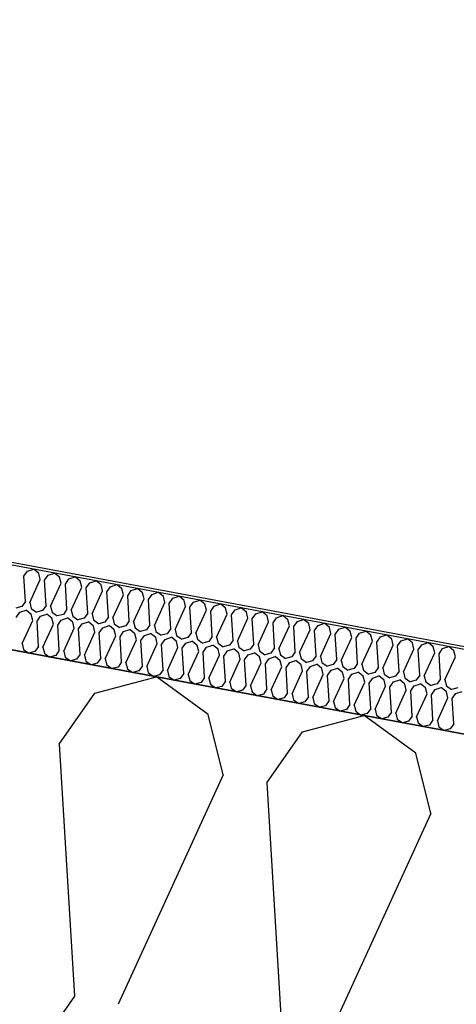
# Model space of a CAD drawing. Header units: millimetres. Extents: x -20520 to 12860, y -2780 to 10870.
# Tile 65 of 147: x -8121 to -7964, y 7231 to 7585. Entities that reach past the tile are written whole.
import ezdxf

# ---------------------------------------------------------------- set-up
doc = ezdxf.new("R2010")
doc.units = ezdxf.units.MM
doc.header["$LTSCALE"] = 0.5
doc.header["$MEASUREMENT"] = 0
doc.linetypes.add('PLINE', pattern=[0])
for name, color, linetype in [('223- Bjelker (Skravur)(Nye konstruksjoner)', 7, 'Continuous'), ('262- Taktekking (Skravur)(Nye konstruksjoner)', 7, 'Continuous'), ('858- Detaljer(Nye konstruksjoner)', 7, 'Continuous')]:
    doc.layers.add(name, color=color, linetype=linetype)
doc.linetypes.add('Membran', pattern='A,0,[2,A-2607.160 Prinsippsnitt fløy F1.Shx,S=0.253968,R=0,X=0,Y=0],-32,0', length=32)

# ---------------------------------------------------------------- blocks, each defined once
blk = doc.blocks.new('*X26')
at = {"layer": '262- Taktekking (Skravur)(Nye konstruksjoner)', "linetype": 'PLINE'}
for p, q in [((-8119.24, 7384.61), (-8117.96, 7386.44)), ((-8118.69, 7375.55), (-8119.24, 7384.61)), ((-8117.96, 7386.44), (-8115.71, 7387.19)), ((-8113.88, 7385.68), (-8115.71, 7387.19)), ((-8113.35, 7383.51), (-8113.88, 7385.68)), ((-8111.78, 7383.22), (-8110.5, 7385.05)), ((-8110.5, 7385.05), (-8108.25, 7385.8)), ((-8106.42, 7384.29), (-8108.25, 7385.8)), ((-8117.12, 7375.26), (-8113.35, 7383.51)), ((-8111.23, 7374.17), (-8111.78, 7383.22)), ((-8109.66, 7373.87), (-8105.89, 7382.12)), ((-8105.89, 7382.12), (-8106.42, 7384.29)), ((-8104.32, 7381.83), (-8103.04, 7383.66)), ((-8103.77, 7372.78), (-8104.32, 7381.83)), ((-8103.04, 7383.66), (-8100.79, 7384.42)), ((-8098.97, 7382.9), (-8100.79, 7384.42)), ((-8098.43, 7380.73), (-8098.97, 7382.9)), ((-8096.86, 7380.44), (-8095.58, 7382.27)), ((-8095.58, 7382.27), (-8093.33, 7383.03)), ((-8091.51, 7381.51), (-8093.33, 7383.03)), ((-8090.97, 7379.34), (-8091.51, 7381.51)), ((-8088.12, 7380.88), (-8085.87, 7381.64)), ((-8084.05, 7380.12), (-8085.87, 7381.64)), ((-8102.2, 7372.48), (-8098.43, 7380.73)), ((-8096.31, 7371.39), (-8096.86, 7380.44)), ((-8094.74, 7371.1), (-8090.97, 7379.34)), ((-8089.4, 7379.05), (-8088.12, 7380.88)), ((-8088.85, 7370), (-8089.4, 7379.05)), ((-8087.28, 7369.71), (-8083.51, 7377.95)), ((-8083.51, 7377.95), (-8084.05, 7380.12)), ((-8081.94, 7377.66), (-8080.66, 7379.49)), ((-8081.39, 7368.61), (-8081.94, 7377.66)), ((-8080.66, 7379.49), (-8078.41, 7380.25)), ((-8076.59, 7378.73), (-8078.41, 7380.25)), ((-8076.05, 7376.56), (-8076.59, 7378.73)), ((-8074.48, 7376.27), (-8073.2, 7378.1)), ((-8073.2, 7378.1), (-8070.95, 7378.86)), ((-8069.13, 7377.34), (-8070.95, 7378.86)), ((-8065.74, 7376.71), (-8063.49, 7377.47)), ((-8061.67, 7375.95), (-8063.49, 7377.47)), ((-8118.69, 7375.55), (-8119.97, 7373.73)), ((-8117.12, 7375.26), (-8116.58, 7373.1)), ((-8111.23, 7374.17), (-8112.51, 7372.34)), ((-8109.66, 7373.87), (-8109.12, 7371.71)), ((-8079.82, 7368.32), (-8076.05, 7376.56)), ((-8073.93, 7367.22), (-8074.48, 7376.27)), ((-8072.36, 7366.93), (-8068.59, 7375.17)), ((-8068.59, 7375.17), (-8069.13, 7377.34)), ((-8067.02, 7374.88), (-8065.74, 7376.71)), ((-8066.47, 7365.83), (-8067.02, 7374.88)), ((-8061.13, 7373.79), (-8061.67, 7375.95)), ((-8059.56, 7373.49), (-8058.28, 7375.32)), ((-8058.28, 7375.32), (-8056.03, 7376.08)), ((-8054.21, 7374.56), (-8056.03, 7376.08)), ((-8053.67, 7372.4), (-8054.21, 7374.56)), ((-8052.1, 7372.1), (-8050.82, 7373.93)), ((-8050.82, 7373.93), (-8048.57, 7374.69)), ((-8046.75, 7373.17), (-8048.57, 7374.69)), ((-8119.97, 7373.73), (-8122.19, 7373.14)), ((-8121.99, 7369.86), (-8120.71, 7371.69)), ((-8120.71, 7371.69), (-8118.46, 7372.45)), ((-8116.63, 7370.93), (-8118.46, 7372.45)), ((-8116.09, 7368.76), (-8116.63, 7370.93)), ((-8116.58, 7373.1), (-8114.73, 7371.75)), ((-8112.51, 7372.34), (-8114.73, 7371.75)), ((-8114.53, 7368.47), (-8113.25, 7370.3)), ((-8113.25, 7370.3), (-8111, 7371.06)), ((-8109.17, 7369.54), (-8111, 7371.06)), ((-8109.12, 7371.71), (-8107.27, 7370.36)), ((-8105.05, 7370.95), (-8107.27, 7370.36)), ((-8103.77, 7372.78), (-8105.05, 7370.95)), ((-8102.2, 7372.48), (-8101.66, 7370.32)), ((-8101.66, 7370.32), (-8099.81, 7368.97)), ((-8096.31, 7371.39), (-8097.59, 7369.56)), ((-8094.74, 7371.1), (-8094.21, 7368.93)), ((-8064.9, 7365.54), (-8061.13, 7373.79)), ((-8059.01, 7364.44), (-8059.56, 7373.49)), ((-8057.44, 7364.15), (-8053.67, 7372.4)), ((-8051.55, 7363.05), (-8052.1, 7372.1)), ((-8049.98, 7362.76), (-8046.21, 7371.01)), ((-8046.21, 7371.01), (-8046.75, 7373.17)), ((-8044.64, 7370.72), (-8043.36, 7372.54)), ((-8044.09, 7361.66), (-8044.64, 7370.72)), ((-8043.36, 7372.54), (-8041.11, 7373.3)), ((-8039.29, 7371.78), (-8041.11, 7373.3)), ((-8038.75, 7369.62), (-8039.29, 7371.78)), ((-8037.18, 7369.33), (-8035.9, 7371.15)), ((-8035.9, 7371.15), (-8033.65, 7371.91)), ((-8031.83, 7370.4), (-8033.65, 7371.91)), ((-8031.29, 7368.23), (-8031.83, 7370.4)), ((-8028.44, 7369.76), (-8026.19, 7370.52)), ((-8024.37, 7369.01), (-8026.19, 7370.52)), ((-8119.87, 7360.52), (-8116.09, 7368.76)), ((-8113.98, 7359.42), (-8114.53, 7368.47)), ((-8112.41, 7359.13), (-8108.63, 7367.37)), ((-8108.63, 7367.37), (-8109.17, 7369.54)), ((-8107.07, 7367.08), (-8105.79, 7368.91)), ((-8106.52, 7358.03), (-8107.07, 7367.08)), ((-8105.79, 7368.91), (-8103.54, 7369.67)), ((-8101.71, 7368.15), (-8103.54, 7369.67)), ((-8101.17, 7365.99), (-8101.71, 7368.15)), ((-8097.59, 7369.56), (-8099.81, 7368.97)), ((-8099.61, 7365.69), (-8098.33, 7367.52)), ((-8098.33, 7367.52), (-8096.08, 7368.28)), ((-8094.25, 7366.76), (-8096.08, 7368.28)), ((-8093.71, 7364.6), (-8094.25, 7366.76)), ((-8094.21, 7368.93), (-8092.35, 7367.58)), ((-8090.13, 7368.17), (-8092.35, 7367.58)), ((-8090.87, 7366.13), (-8088.62, 7366.89)), ((-8088.85, 7370), (-8090.13, 7368.17)), ((-8086.79, 7365.37), (-8088.62, 7366.89)), ((-8087.28, 7369.71), (-8086.75, 7367.54)), ((-8086.75, 7367.54), (-8084.89, 7366.2)), ((-8082.67, 7366.78), (-8084.89, 7366.2)), ((-8081.39, 7368.61), (-8082.67, 7366.78)), ((-8079.82, 7368.32), (-8079.29, 7366.15)), ((-8073.93, 7367.22), (-8075.21, 7365.39)), ((-8072.36, 7366.93), (-8071.83, 7364.76)), ((-8042.52, 7361.37), (-8038.75, 7369.62)), ((-8036.63, 7360.27), (-8037.18, 7369.33)), ((-8035.07, 7359.98), (-8031.29, 7368.23)), ((-8029.72, 7367.94), (-8028.44, 7369.76)), ((-8029.17, 7358.88), (-8029.72, 7367.94)), ((-8027.61, 7358.59), (-8023.83, 7366.84)), ((-8023.83, 7366.84), (-8024.37, 7369.01)), ((-8022.26, 7366.55), (-8020.98, 7368.38)), ((-8020.98, 7368.38), (-8018.73, 7369.13)), ((-8016.91, 7367.62), (-8018.73, 7369.13)), ((-8016.37, 7365.45), (-8016.91, 7367.62)), ((-8014.81, 7365.16), (-8013.52, 7366.99)), ((-8013.52, 7366.99), (-8011.28, 7367.74)), ((-8009.45, 7366.23), (-8011.28, 7367.74)), ((-8104.95, 7357.74), (-8101.17, 7365.99)), ((-8099.06, 7356.64), (-8099.61, 7365.69)), ((-8097.49, 7356.35), (-8093.71, 7364.6)), ((-8092.15, 7364.3), (-8090.87, 7366.13)), ((-8091.6, 7355.25), (-8092.15, 7364.3)), ((-8086.26, 7363.21), (-8086.79, 7365.37)), ((-8084.69, 7362.92), (-8083.41, 7364.74)), ((-8083.41, 7364.74), (-8081.16, 7365.5)), ((-8079.33, 7363.98), (-8081.16, 7365.5)), ((-8078.8, 7361.82), (-8079.33, 7363.98)), ((-8079.29, 7366.15), (-8077.43, 7364.81)), ((-8075.21, 7365.39), (-8077.43, 7364.81)), ((-8077.23, 7361.53), (-8075.95, 7363.35)), ((-8075.95, 7363.35), (-8073.7, 7364.11)), ((-8071.87, 7362.6), (-8073.7, 7364.11)), ((-8071.83, 7364.76), (-8069.97, 7363.42)), ((-8067.75, 7364), (-8069.97, 7363.42)), ((-8066.47, 7365.83), (-8067.75, 7364)), ((-8064.9, 7365.54), (-8064.37, 7363.37)), ((-8064.37, 7363.37), (-8062.51, 7362.03)), ((-8059.01, 7364.44), (-8060.29, 7362.61)), ((-8057.44, 7364.15), (-8056.91, 7361.98)), ((-8021.71, 7357.49), (-8022.26, 7366.55)), ((-8020.15, 7357.2), (-8016.37, 7365.45)), ((-8014.25, 7356.1), (-8014.81, 7365.16)), ((-8012.69, 7355.81), (-8008.91, 7364.06)), ((-8008.91, 7364.06), (-8009.45, 7366.23)), ((-8007.35, 7363.77), (-8006.06, 7365.6)), ((-8006.79, 7354.72), (-8007.35, 7363.77)), ((-8006.06, 7365.6), (-8003.82, 7366.35)), ((-8001.99, 7364.84), (-8003.82, 7366.35)), ((-8001.45, 7362.67), (-8001.99, 7364.84)), ((-7999.89, 7362.38), (-7998.6, 7364.21)), ((-7998.6, 7364.21), (-7996.36, 7364.97)), ((-7994.53, 7363.45), (-7996.36, 7364.97)), ((-7993.99, 7361.28), (-7994.53, 7363.45)), ((-7991.15, 7362.82), (-7988.9, 7363.58)), ((-7987.07, 7362.06), (-7988.9, 7363.58)), ((-8119.87, 7360.52), (-8119.33, 7358.35)), ((-8090.03, 7354.96), (-8086.26, 7363.21)), ((-8084.14, 7353.86), (-8084.69, 7362.92)), ((-8082.57, 7353.57), (-8078.8, 7361.82)), ((-8076.68, 7352.47), (-8077.23, 7361.53)), ((-8075.11, 7352.18), (-8071.34, 7360.43)), ((-8071.34, 7360.43), (-8071.87, 7362.6)), ((-8069.77, 7360.14), (-8068.49, 7361.96)), ((-8069.22, 7351.08), (-8069.77, 7360.14)), ((-8068.49, 7361.96), (-8066.24, 7362.72)), ((-8064.41, 7361.21), (-8066.24, 7362.72)), ((-8063.88, 7359.04), (-8064.41, 7361.21)), ((-8060.29, 7362.61), (-8062.51, 7362.03)), ((-8062.31, 7358.75), (-8061.03, 7360.58)), ((-8061.03, 7360.58), (-8058.78, 7361.33)), ((-8056.95, 7359.82), (-8058.78, 7361.33)), ((-8056.42, 7357.65), (-8056.95, 7359.82)), ((-8056.91, 7361.98), (-8055.05, 7360.64)), ((-8052.83, 7361.22), (-8055.05, 7360.64)), ((-8053.57, 7359.19), (-8051.32, 7359.94)), ((-8051.55, 7363.05), (-8052.83, 7361.22)), ((-8049.49, 7358.43), (-8051.32, 7359.94)), ((-8049.98, 7362.76), (-8049.45, 7360.59)), ((-8049.45, 7360.59), (-8047.59, 7359.25)), ((-8045.37, 7359.83), (-8047.59, 7359.25)), ((-8044.09, 7361.66), (-8045.37, 7359.83)), ((-8042.52, 7361.37), (-8041.99, 7359.2)), ((-8036.63, 7360.27), (-8037.91, 7358.44)), ((-8035.07, 7359.98), (-8034.53, 7357.81)), ((-8005.23, 7354.42), (-8001.45, 7362.67)), ((-7999.33, 7353.33), (-7999.89, 7362.38)), ((-7997.77, 7353.03), (-7993.99, 7361.28)), ((-7992.43, 7360.99), (-7991.15, 7362.82)), ((-7991.87, 7351.94), (-7992.43, 7360.99)), ((-7990.31, 7351.65), (-7986.53, 7359.89)), ((-7986.53, 7359.89), (-7987.07, 7362.06)), ((-7984.97, 7359.6), (-7983.69, 7361.43)), ((-7983.69, 7361.43), (-7981.44, 7362.19)), ((-7979.61, 7360.67), (-7981.44, 7362.19)), ((-7979.07, 7358.5), (-7979.61, 7360.67)), ((-7977.51, 7358.21), (-7976.23, 7360.04)), ((-7976.23, 7360.04), (-7973.98, 7360.8)), ((-7972.15, 7359.28), (-7973.98, 7360.8)), ((-8119.33, 7358.35), (-8117.47, 7357.01)), ((-8115.26, 7357.59), (-8117.47, 7357.01)), ((-8113.98, 7359.42), (-8115.26, 7357.59)), ((-8112.41, 7359.13), (-8111.87, 7356.96)), ((-8111.87, 7356.96), (-8110.01, 7355.62)), ((-8107.8, 7356.2), (-8110.01, 7355.62)), ((-8106.52, 7358.03), (-8107.8, 7356.2)), ((-8104.95, 7357.74), (-8104.41, 7355.57)), ((-8099.06, 7356.64), (-8100.34, 7354.81)), ((-8097.49, 7356.35), (-8096.95, 7354.18)), ((-8067.65, 7350.79), (-8063.88, 7359.04)), ((-8061.76, 7349.69), (-8062.31, 7358.75)), ((-8060.19, 7349.4), (-8056.42, 7357.65)), ((-8054.85, 7357.36), (-8053.57, 7359.19)), ((-8054.3, 7348.3), (-8054.85, 7357.36)), ((-8052.73, 7348.01), (-8048.96, 7356.26)), ((-8048.96, 7356.26), (-8049.49, 7358.43)), ((-8047.39, 7355.97), (-8046.11, 7357.8)), ((-8046.11, 7357.8), (-8043.86, 7358.55)), ((-8042.03, 7357.04), (-8043.86, 7358.55)), ((-8041.5, 7354.87), (-8042.03, 7357.04)), ((-8041.99, 7359.2), (-8040.13, 7357.86)), ((-8037.91, 7358.44), (-8040.13, 7357.86)), ((-8039.93, 7354.58), (-8038.65, 7356.41)), ((-8038.65, 7356.41), (-8036.4, 7357.17)), ((-8034.57, 7355.65), (-8036.4, 7357.17)), ((-8034.53, 7357.81), (-8032.67, 7356.47)), ((-8030.45, 7357.06), (-8032.67, 7356.47)), ((-8029.17, 7358.88), (-8030.45, 7357.06)), ((-8027.61, 7358.59), (-8027.07, 7356.42)), ((-8027.07, 7356.42), (-8025.21, 7355.08)), ((-8021.71, 7357.49), (-8022.99, 7355.67)), ((-8020.15, 7357.2), (-8019.61, 7355.04)), ((-7984.41, 7350.55), (-7984.97, 7359.6)), ((-7982.85, 7350.26), (-7979.07, 7358.5)), ((-7976.96, 7349.16), (-7977.51, 7358.21)), ((-7975.39, 7348.87), (-7971.61, 7357.11)), ((-7971.61, 7357.11), (-7972.15, 7359.28)), ((-7970.05, 7356.82), (-7968.77, 7358.65)), ((-7969.5, 7347.77), (-7970.05, 7356.82)), ((-7968.77, 7358.65), (-7966.52, 7359.41)), ((-7964.69, 7357.89), (-7966.52, 7359.41)), ((-7964.15, 7355.72), (-7964.69, 7357.89)), ((-8104.41, 7355.57), (-8102.55, 7354.23)), ((-8100.34, 7354.81), (-8102.55, 7354.23)), ((-8096.95, 7354.18), (-8095.09, 7352.84)), ((-8092.88, 7353.42), (-8095.09, 7352.84)), ((-8091.6, 7355.25), (-8092.88, 7353.42)), ((-8090.03, 7354.96), (-8089.49, 7352.79)), ((-8089.49, 7352.79), (-8087.63, 7351.45)), ((-8084.14, 7353.86), (-8085.42, 7352.03)), ((-8082.57, 7353.57), (-8082.03, 7351.4)), ((-8046.84, 7346.92), (-8047.39, 7355.97)), ((-8045.27, 7346.62), (-8041.5, 7354.87)), ((-8039.38, 7345.53), (-8039.93, 7354.58)), ((-8037.81, 7345.23), (-8034.04, 7353.48)), ((-8034.04, 7353.48), (-8034.57, 7355.65)), ((-8032.47, 7353.19), (-8031.19, 7355.02)), ((-8031.92, 7344.14), (-8032.47, 7353.19)), ((-8031.19, 7355.02), (-8028.94, 7355.78)), ((-8027.12, 7354.26), (-8028.94, 7355.78)), ((-8026.58, 7352.09), (-8027.12, 7354.26)), ((-8022.99, 7355.67), (-8025.21, 7355.08)), ((-8025.01, 7351.8), (-8023.73, 7353.63)), ((-8023.73, 7353.63), (-8021.48, 7354.39)), ((-8019.66, 7352.87), (-8021.48, 7354.39)), ((-8019.12, 7350.7), (-8019.66, 7352.87)), ((-8019.61, 7355.04), (-8017.75, 7353.69)), ((-8015.53, 7354.28), (-8017.75, 7353.69)), ((-8016.27, 7352.24), (-8014.02, 7353)), ((-8014.25, 7356.1), (-8015.53, 7354.28)), ((-8012.2, 7351.48), (-8014.02, 7353)), ((-8012.69, 7355.81), (-8012.15, 7353.65)), ((-8012.15, 7353.65), (-8010.29, 7352.3)), ((-8008.07, 7352.89), (-8010.29, 7352.3)), ((-8006.79, 7354.72), (-8008.07, 7352.89)), ((-8005.23, 7354.42), (-8004.69, 7352.26)), ((-7999.33, 7353.33), (-8000.62, 7351.5)), ((-7997.77, 7353.03), (-7997.23, 7350.87)), ((-7967.93, 7347.48), (-7964.15, 7355.72)), ((-8085.42, 7352.03), (-8087.63, 7351.45)), ((-8082.03, 7351.4), (-8080.17, 7350.06)), ((-8077.96, 7350.64), (-8080.17, 7350.06)), ((-8076.68, 7352.47), (-8077.96, 7350.64)), ((-8075.11, 7352.18), (-8074.57, 7350.01)), ((-8074.57, 7350.01), (-8072.72, 7348.67)), ((-8070.5, 7349.26), (-8072.72, 7348.67)), ((-8069.22, 7351.08), (-8070.5, 7349.26)), ((-8067.65, 7350.79), (-8067.11, 7348.62)), ((-8061.76, 7349.69), (-8063.04, 7347.87)), ((-8060.19, 7349.4), (-8059.65, 7347.24)), ((-8030.35, 7343.85), (-8026.58, 7352.09)), ((-8024.46, 7342.75), (-8025.01, 7351.8)), ((-8022.89, 7342.46), (-8019.12, 7350.7)), ((-8017.55, 7350.41), (-8016.27, 7352.24)), ((-8017, 7341.36), (-8017.55, 7350.41)), ((-8015.43, 7341.07), (-8011.66, 7349.31)), ((-8011.66, 7349.31), (-8012.2, 7351.48)), ((-8010.09, 7349.02), (-8008.81, 7350.85)), ((-8008.81, 7350.85), (-8006.56, 7351.61)), ((-8004.74, 7350.09), (-8006.56, 7351.61)), ((-8004.2, 7347.92), (-8004.74, 7350.09)), ((-8004.69, 7352.26), (-8002.83, 7350.91)), ((-8000.62, 7351.5), (-8002.83, 7350.91)), ((-8002.63, 7347.63), (-8001.35, 7349.46)), ((-8001.35, 7349.46), (-7999.1, 7350.22)), ((-7997.28, 7348.7), (-7999.1, 7350.22)), ((-7997.23, 7350.87), (-7995.37, 7349.52)), ((-7993.16, 7350.11), (-7995.37, 7349.52)), ((-7991.87, 7351.94), (-7993.16, 7350.11)), ((-7990.31, 7351.65), (-7989.77, 7349.48)), ((-7989.77, 7349.48), (-7987.91, 7348.13)), ((-7984.41, 7350.55), (-7985.7, 7348.72)), ((-7982.85, 7350.26), (-7982.31, 7348.09)), ((-7976.96, 7349.16), (-7978.24, 7347.33)), ((-8067.11, 7348.62), (-8065.26, 7347.28)), ((-8063.04, 7347.87), (-8065.26, 7347.28)), ((-8059.65, 7347.24), (-8057.8, 7345.89)), ((-8055.58, 7346.48), (-8057.8, 7345.89)), ((-8054.3, 7348.3), (-8055.58, 7346.48)), ((-8052.73, 7348.01), (-8052.19, 7345.85)), ((-8052.19, 7345.85), (-8050.34, 7344.5)), ((-8046.84, 7346.92), (-8048.12, 7345.09)), ((-8045.27, 7346.62), (-8044.73, 7344.46)), ((-8009.54, 7339.97), (-8010.09, 7349.02)), ((-8007.97, 7339.68), (-8004.2, 7347.92)), ((-8002.08, 7338.58), (-8002.63, 7347.63)), ((-8000.51, 7338.29), (-7996.74, 7346.54)), ((-7996.74, 7346.54), (-7997.28, 7348.7)), ((-7995.17, 7346.24), (-7993.89, 7348.07)), ((-7994.62, 7337.19), (-7995.17, 7346.24)), ((-7993.89, 7348.07), (-7991.64, 7348.83)), ((-7989.82, 7347.31), (-7991.64, 7348.83)), ((-7989.28, 7345.15), (-7989.82, 7347.31)), ((-7985.7, 7348.72), (-7987.91, 7348.13)), ((-7987.71, 7344.85), (-7986.43, 7346.68)), ((-7986.43, 7346.68), (-7984.18, 7347.44)), ((-7982.36, 7345.92), (-7984.18, 7347.44)), ((-7981.82, 7343.76), (-7982.36, 7345.92)), ((-7982.31, 7348.09), (-7980.45, 7346.75)), ((-7978.24, 7347.33), (-7980.45, 7346.75)), ((-7978.97, 7345.29), (-7976.72, 7346.05)), ((-7974.9, 7344.53), (-7976.72, 7346.05)), ((-7975.39, 7348.87), (-7974.85, 7346.7)), ((-7974.85, 7346.7), (-7972.99, 7345.36)), ((-7970.78, 7345.94), (-7972.99, 7345.36)), ((-7969.5, 7347.77), (-7970.78, 7345.94)), ((-7967.93, 7347.48), (-7967.39, 7345.31)), ((-8048.12, 7345.09), (-8050.34, 7344.5)), ((-8044.73, 7344.46), (-8042.88, 7343.11)), ((-8040.66, 7343.7), (-8042.88, 7343.11)), ((-8039.38, 7345.53), (-8040.66, 7343.7)), ((-8037.81, 7345.23), (-8037.27, 7343.07)), ((-8037.27, 7343.07), (-8035.42, 7341.72)), ((-8033.2, 7342.31), (-8035.42, 7341.72)), ((-8031.92, 7344.14), (-8033.2, 7342.31)), ((-8030.35, 7343.85), (-8029.81, 7341.68)), ((-8024.46, 7342.75), (-8025.74, 7340.92)), ((-8022.89, 7342.46), (-8022.36, 7340.29)), ((-7993.05, 7336.9), (-7989.28, 7345.15)), ((-7987.16, 7335.8), (-7987.71, 7344.85)), ((-7985.59, 7335.51), (-7981.82, 7343.76)), ((-7980.25, 7343.46), (-7978.97, 7345.29)), ((-7979.7, 7334.41), (-7980.25, 7343.46)), ((-7978.13, 7334.12), (-7974.36, 7342.37)), ((-7974.36, 7342.37), (-7974.9, 7344.53)), ((-7972.79, 7342.08), (-7971.51, 7343.9)), ((-7972.24, 7333.02), (-7972.79, 7342.08)), ((-7971.51, 7343.9), (-7969.26, 7344.66)), ((-7967.44, 7343.15), (-7969.26, 7344.66)), ((-7966.9, 7340.98), (-7967.44, 7343.15)), ((-7967.39, 7345.31), (-7965.53, 7343.97)), ((-7963.32, 7344.55), (-7965.53, 7343.97)), ((-7965.33, 7340.69), (-7964.05, 7342.51)), ((-7964.05, 7342.51), (-7961.8, 7343.27)), ((-8029.81, 7341.68), (-8027.96, 7340.33)), ((-8025.74, 7340.92), (-8027.96, 7340.33)), ((-8022.36, 7340.29), (-8020.5, 7338.95)), ((-8018.28, 7339.53), (-8020.5, 7338.95)), ((-8017, 7341.36), (-8018.28, 7339.53)), ((-8015.43, 7341.07), (-8014.9, 7338.9)), ((-8014.9, 7338.9), (-8013.04, 7337.56)), ((-8009.54, 7339.97), (-8010.82, 7338.14)), ((-8007.97, 7339.68), (-8007.44, 7337.51)), ((-8002.08, 7338.58), (-8003.36, 7336.75)), ((-7970.67, 7332.73), (-7966.9, 7340.98)), ((-7964.78, 7331.63), (-7965.33, 7340.69)), ((-8010.82, 7338.14), (-8013.04, 7337.56)), ((-8007.44, 7337.51), (-8005.58, 7336.17)), ((-8003.36, 7336.75), (-8005.58, 7336.17)), ((-8000.51, 7338.29), (-7999.98, 7336.12)), ((-7999.98, 7336.12), (-7998.12, 7334.78)), ((-7995.9, 7335.36), (-7998.12, 7334.78)), ((-7994.62, 7337.19), (-7995.9, 7335.36)), ((-7993.05, 7336.9), (-7992.52, 7334.73)), ((-7987.16, 7335.8), (-7988.44, 7333.97)), ((-7985.59, 7335.51), (-7985.06, 7333.34)), ((-7992.52, 7334.73), (-7990.66, 7333.39)), ((-7988.44, 7333.97), (-7990.66, 7333.39)), ((-7985.06, 7333.34), (-7983.2, 7332)), ((-7980.98, 7332.58), (-7983.2, 7332)), ((-7979.7, 7334.41), (-7980.98, 7332.58)), ((-7978.13, 7334.12), (-7977.6, 7331.95)), ((-7977.6, 7331.95), (-7975.74, 7330.61)), ((-7972.24, 7333.02), (-7973.52, 7331.19)), ((-7970.67, 7332.73), (-7970.14, 7330.56)), ((-7964.78, 7331.63), (-7966.06, 7329.81)), ((-7973.52, 7331.19), (-7975.74, 7330.61)), ((-7970.14, 7330.56), (-7968.28, 7329.22)), ((-7966.06, 7329.81), (-7968.28, 7329.22))]:
    blk.add_line(p, q, dxfattribs=at)
blk = doc.blocks.new('*X27')
at = {"layer": '223- Bjelker (Skravur)(Nye konstruksjoner)', "linetype": 'PLINE'}
for p, q in [((-8093.77, 7342.62), (-8071.6, 7348.46)), ((-8053.02, 7335.03), (-8071.6, 7348.46)), ((-8106.58, 7324.33), (-8093.77, 7342.62)), ((-8047.65, 7313.36), (-8053.02, 7335.03)), ((-8019.17, 7328.72), (-7997, 7334.57)), ((-7978.43, 7321.14), (-7997, 7334.57)), ((-8031.98, 7310.44), (-8019.17, 7328.72)), ((-8106.58, 7324.33), (-8101.06, 7233.8)), ((-7973.06, 7299.47), (-7978.43, 7321.14)), ((-8047.65, 7313.36), (-8085.39, 7230.88)), ((-8031.98, 7310.44), (-8026.47, 7219.91)), ((-7973.06, 7299.47), (-8010.79, 7216.99)), ((-8101.06, 7233.8), (-8113.87, 7215.52))]:
    blk.add_line(p, q, dxfattribs=at)

msp = doc.modelspace()

# ---------------------------------------------------------------- linework, layer by layer
at = {"layer": '223- Bjelker (Skravur)(Nye konstruksjoner)', "linetype": 'PLINE', "flags": 128}
msp.add_lwpolyline([(-12900, 7942.55), (-6445.74, 6740.5), (-6445.74, 7045.66), (-12900, 8247.71)], close=True, dxfattribs=at)
at = {"layer": '262- Taktekking (Skravur)(Nye konstruksjoner)', "linetype": 'PLINE', "flags": 128}
msp.add_lwpolyline([(-12880, 8243.99), (-6225.74, 7004.69), (-6225.74, 7035.2), (-12880, 8274.5)], close=True, dxfattribs=at)
at = {"layer": '858- Detaljer(Nye konstruksjoner)', "linetype": 'Membran'}
msp.add_lwpolyline([(-13179, 8522.78), (-13179, 8579.38), (-12879, 8541.5), (-12879, 8275.33), (-6224.74, 7036.03), (-6224.74, 6860.37), (-729, 6722.98), (-729, 6653), (-231, 6653), (-231, 6950)], dxfattribs=at)

# ---------------------------------------------------------------- block references
at = {"layer": '223- Bjelker (Skravur)(Nye konstruksjoner)', "linetype": 'PLINE'}
msp.add_blockref('*X27', (0, 0), dxfattribs=at)
at = {"layer": '262- Taktekking (Skravur)(Nye konstruksjoner)', "linetype": 'PLINE'}
msp.add_blockref('*X26', (0, 0), dxfattribs=at)

doc.saveas('drawing.dxf')
